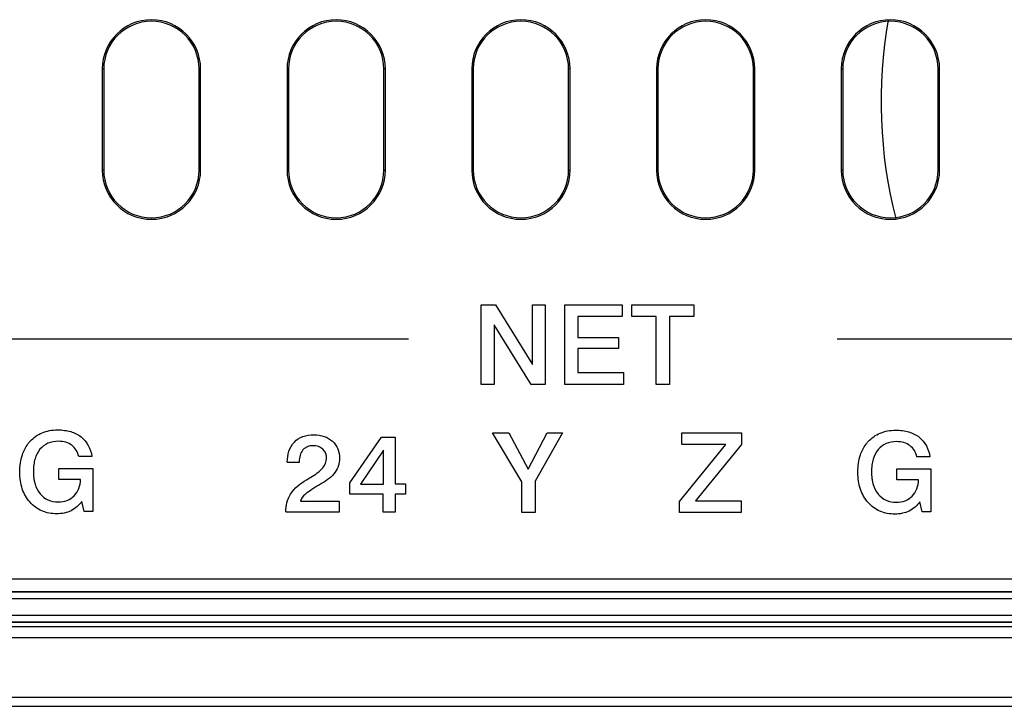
# Paper-space layout '170608_CRESCAD_1' of a CAD drawing. Header units: inches. Extents: x 0 to 17, y 0 to 11.
# Tile 5 of 139: x 6.69 to 7.431, y 6.04 to 6.556. Entities that reach past the tile are written whole.
import ezdxf

# ---------------------------------------------------------------- set-up
doc = ezdxf.new("R2010")
doc.units = ezdxf.units.IN
doc.header["$LTSCALE"] = 0.935
doc.header["$MEASUREMENT"] = 0
doc.layers.get('0').update_dxf_attribs({"linetype": 'CONTINUOUS'})

psp = doc.layouts.new('170608_CRESCAD_1')

# ---------------------------------------------------------------- linework, layer by layer
at = {"color": 7, "linetype": 'CONTINUOUS'}
for p, q in [((6.75261, 6.51928), (6.75372, 6.51928)), ((6.75261, 6.51928), (6.75261, 6.44328)), ((6.75372, 6.51928), (6.75372, 6.44328)), ((6.82661, 6.51928), (6.8255, 6.51928)), ((6.8255, 6.44328), (6.8255, 6.51928)), ((6.82661, 6.44328), (6.82661, 6.51928)), ((6.89161, 6.51928), (6.89272, 6.51928)), ((6.89161, 6.51928), (6.89161, 6.44328)), ((6.89272, 6.51928), (6.89272, 6.44328)), ((6.96561, 6.51928), (6.9645, 6.51928)), ((6.9645, 6.44328), (6.9645, 6.51928)), ((6.96561, 6.44328), (6.96561, 6.51928)), ((7.03061, 6.51928), (7.03172, 6.51928)), ((7.03061, 6.51928), (7.03061, 6.44328)), ((7.03172, 6.51928), (7.03172, 6.44328)), ((7.10461, 6.51928), (7.1035, 6.51928)), ((7.1035, 6.44328), (7.1035, 6.51928)), ((7.10461, 6.44328), (7.10461, 6.51928)), ((7.16961, 6.51928), (7.17072, 6.51928)), ((7.16961, 6.51928), (7.16961, 6.44328)), ((7.17072, 6.51928), (7.17072, 6.44328)), ((7.24361, 6.51928), (7.2425, 6.51928)), ((7.2425, 6.44328), (7.2425, 6.51928)), ((7.24361, 6.44328), (7.24361, 6.51928)), ((7.30861, 6.51928), (7.30972, 6.51928)), ((7.30861, 6.51928), (7.30861, 6.44328)), ((7.30972, 6.51928), (7.30972, 6.44328)), ((7.38261, 6.51928), (7.3815, 6.51928)), ((7.3815, 6.44328), (7.3815, 6.51928)), ((7.38261, 6.44328), (7.38261, 6.51928)), ((6.75372, 6.44328), (6.75261, 6.44328)), ((6.8255, 6.44328), (6.82661, 6.44328)), ((6.89272, 6.44328), (6.89161, 6.44328)), ((6.9645, 6.44328), (6.96561, 6.44328)), ((7.03172, 6.44328), (7.03061, 6.44328)), ((7.1035, 6.44328), (7.10461, 6.44328)), ((7.17072, 6.44328), (7.16961, 6.44328)), ((7.2425, 6.44328), (7.24361, 6.44328)), ((7.30972, 6.44328), (7.30861, 6.44328)), ((7.3815, 6.44328), (7.38261, 6.44328)), ((7.0378, 6.34195), (7.04837, 6.34195)), ((7.0378, 6.28201), (7.0378, 6.34195)), ((7.04837, 6.34195), (7.07629, 6.29711)), ((7.07629, 6.34195), (7.08593, 6.34195)), ((7.07629, 6.29711), (7.07629, 6.34195)), ((7.08593, 6.34195), (7.08593, 6.28201)), ((7.10072, 6.34195), (7.14368, 6.34195)), ((7.10072, 6.28201), (7.10072, 6.34195)), ((7.14368, 6.34195), (7.14368, 6.33316)), ((7.15093, 6.34195), (7.19776, 6.34195)), ((7.15093, 6.33316), (7.15093, 6.34195)), ((7.19776, 6.34195), (7.19776, 6.33316)), ((7.07543, 6.28201), (7.04736, 6.32686)), ((7.04736, 6.32686), (7.04736, 6.28201)), ((7.14368, 6.33316), (7.11052, 6.33316)), ((7.11052, 6.33316), (7.11052, 6.3175)), ((7.16944, 6.33316), (7.15093, 6.33316)), ((7.16944, 6.28201), (7.16944, 6.33316)), ((7.19776, 6.33316), (7.17937, 6.33316)), ((7.17937, 6.33316), (7.17937, 6.28201)), ((6.30206, 6.31637), (6.98308, 6.31637)), ((7.11052, 6.3175), (7.14112, 6.3175)), ((7.14112, 6.3175), (7.14112, 6.30911)), ((7.3056, 6.31637), (7.98228, 6.31637)), ((7.14112, 6.30911), (7.11052, 6.30911)), ((7.11052, 6.30911), (7.11052, 6.29101)), ((7.11052, 6.29101), (7.14478, 6.29101)), ((7.14478, 6.29101), (7.14478, 6.28201)), ((7.04736, 6.28201), (7.0378, 6.28201)), ((7.08593, 6.28201), (7.07543, 6.28201)), ((7.14478, 6.28201), (7.10072, 6.28201)), ((7.17937, 6.28201), (7.16944, 6.28201)), ((7.04613, 6.24564), (7.0585, 6.24564)), ((7.06822, 6.20894), (7.04613, 6.24564)), ((7.0585, 6.24564), (7.07315, 6.21838)), ((7.07315, 6.21838), (7.08731, 6.24564)), ((7.09882, 6.24564), (7.07823, 6.20939)), ((7.08731, 6.24564), (7.09882, 6.24564)), ((7.18856, 6.24564), (7.23356, 6.24564)), ((7.18856, 6.23698), (7.18856, 6.24564)), ((7.23356, 6.24564), (7.23356, 6.23686)), ((6.93893, 6.20813), (6.96261, 6.24255)), ((6.96261, 6.24255), (6.97311, 6.24255)), ((6.97311, 6.24255), (6.97311, 6.20727)), ((6.96412, 6.23271), (6.94687, 6.20719)), ((6.96412, 6.20719), (6.96412, 6.23271)), ((7.18689, 6.19405), (7.2218, 6.23698)), ((7.2218, 6.23698), (7.18856, 6.23698)), ((7.23356, 6.23686), (7.19906, 6.19454)), ((6.74478, 6.22801), (6.73489, 6.22801)), ((6.90083, 6.22331), (6.89184, 6.22331)), ((6.90083, 6.2242), (6.90083, 6.22331)), ((7.37535, 6.22777), (7.36547, 6.22777)), ((6.71988, 6.21878), (6.74547, 6.21878)), ((6.71988, 6.21052), (6.71988, 6.21878)), ((6.74547, 6.21878), (6.74547, 6.18643)), ((7.35045, 6.21853), (7.37605, 6.21853)), ((7.35045, 6.21027), (7.35045, 6.21853)), ((7.37605, 6.21853), (7.37605, 6.18618)), ((6.73627, 6.21052), (6.71988, 6.21052)), ((6.90624, 6.21045), (6.90958, 6.21244)), ((6.93893, 6.19954), (6.93893, 6.20813)), ((7.06822, 6.18571), (7.06822, 6.20894)), ((7.07823, 6.20939), (7.07823, 6.18571)), ((7.36685, 6.21027), (7.35045, 6.21027)), ((6.9176, 6.20752), (6.91597, 6.20658)), ((6.94687, 6.20719), (6.96412, 6.20719)), ((6.97311, 6.20727), (6.98068, 6.20727)), ((6.98068, 6.20727), (6.98068, 6.19954)), ((6.73888, 6.18643), (6.73721, 6.194)), ((6.90169, 6.19437), (6.9309, 6.19437)), ((6.9309, 6.19437), (6.9309, 6.18595)), ((6.96396, 6.19954), (6.93893, 6.19954)), ((6.96396, 6.18595), (6.96396, 6.19954)), ((6.98068, 6.19954), (6.97311, 6.19954)), ((6.97311, 6.19954), (6.97311, 6.18595)), ((7.18689, 6.18571), (7.18689, 6.19405)), ((7.19906, 6.19454), (7.23332, 6.19454)), ((7.23332, 6.19454), (7.23332, 6.18571)), ((7.36945, 6.18618), (7.36779, 6.19375)), ((6.74547, 6.18643), (6.73888, 6.18643)), ((6.9309, 6.18595), (6.89074, 6.18595)), ((6.97311, 6.18595), (6.96396, 6.18595)), ((7.37605, 6.18618), (7.36945, 6.18618)), ((7.07823, 6.18571), (7.06822, 6.18571)), ((7.23332, 6.18571), (7.18689, 6.18571)), ((6.21561, 6.13603), (10.14461, 6.13603)), ((7.77067, 6.12593), (6.20525, 6.12593)), ((7.77024, 6.12093), (6.20525, 6.12093)), ((6.20561, 6.12628), (7.77156, 6.12628)), ((6.17797, 6.10863), (7.77024, 6.10863)), ((6.18261, 6.10328), (7.77156, 6.10328)), ((6.18296, 6.10364), (7.77067, 6.10364)), ((6.1839, 6.10005), (7.80519, 6.10005)), ((6.17563, 6.09178), (10.18459, 6.09178)), ((10.18757, 6.04678), (6.17265, 6.04678)), ((6.16595, 6.04008), (10.19427, 6.04008))]:
    psp.add_line(p, q, dxfattribs=at)
for centre, radius, start, end in [((6.78961, 6.51928), 0.037, 0, 180), ((6.92861, 6.51928), 0.037, 0, 180), ((7.06761, 6.51928), 0.037, 0, 180), ((7.20661, 6.51928), 0.037, 0, 180), ((7.34561, 6.51928), 0.037, 0, 180), ((7.69289, 6.49475), 0.35433, 169.99006, 194.38025), ((6.78961, 6.51928), 0.03589, 0, 180), ((6.92861, 6.51928), 0.03589, 0, 180), ((7.06761, 6.51928), 0.03589, 0, 180), ((7.20661, 6.51928), 0.03589, 0, 180), ((7.34561, 6.51928), 0.03589, 0, 180), ((6.78961, 6.44328), 0.037, 180, 360), ((6.78961, 6.44328), 0.03589, 180, 360), ((6.92861, 6.44328), 0.037, 180, 360), ((6.92861, 6.44328), 0.03589, 180, 360), ((7.06761, 6.44328), 0.037, 180, 360), ((7.06761, 6.44328), 0.03589, 180, 360), ((7.20661, 6.44328), 0.037, 180, 360), ((7.20661, 6.44328), 0.03589, 180, 360), ((7.34561, 6.44328), 0.037, 180, 360), ((7.34561, 6.44328), 0.03589, 180, 360)]:
    psp.add_arc(centre, radius, start, end, dxfattribs=at)
for points, knots in [([(6.69666, 6.23731), (6.69718, 6.23801), (6.7001, 6.24158), (6.70556, 6.24548), (6.71301, 6.2476), (6.71872, 6.24804), (6.7241, 6.24772), (6.73021, 6.24646), (6.73955, 6.24207), (6.74401, 6.23354), (6.74478, 6.22801)], [0, 0, 0, 0, 0.042263, 0.224531, 0.318622, 0.419988, 0.504688, 0.582653, 0.725815, 1, 1, 1, 1]), ([(7.32724, 6.23707), (7.32775, 6.23777), (7.33067, 6.24133), (7.33614, 6.24524), (7.34359, 6.24735), (7.3493, 6.24779), (7.35468, 6.24747), (7.36079, 6.24622), (7.37013, 6.24182), (7.37459, 6.23329), (7.37535, 6.22777)], [0, 0, 0, 0, 0.042263, 0.224531, 0.318622, 0.419988, 0.504688, 0.582653, 0.725815, 1, 1, 1, 1]), ([(6.73489, 6.22801), (6.73421, 6.2312), (6.73141, 6.23595), (6.72513, 6.23891), (6.71887, 6.23963), (6.71169, 6.23853), (6.70513, 6.23359), (6.70212, 6.22736), (6.70097, 6.22153), (6.7007, 6.2166), (6.70094, 6.2123), (6.70138, 6.20975), (6.70158, 6.20886)], [0, 0, 0, 0, 0.158914, 0.240897, 0.331351, 0.463333, 0.58453, 0.71589, 0.790552, 0.873694, 0.95554, 1, 1, 1, 1]), ([(6.89184, 6.22371), (6.89184, 6.22904), (6.89417, 6.23769), (6.90358, 6.24353), (6.91163, 6.24457), (6.91955, 6.24358), (6.92607, 6.23979), (6.93036, 6.2338), (6.93112, 6.22898), (6.93111, 6.22652)], [0, 0, 0, 0, 0.260767, 0.383456, 0.521886, 0.651206, 0.767777, 0.880556, 1, 1, 1, 1]), ([(7.36547, 6.22777), (7.36478, 6.23096), (7.36199, 6.2357), (7.35571, 6.23866), (7.34945, 6.23938), (7.34227, 6.23829), (7.3357, 6.23335), (7.33269, 6.22712), (7.33154, 6.22128), (7.33127, 6.21636), (7.33151, 6.21206), (7.33196, 6.2095), (7.33216, 6.20861)], [0, 0, 0, 0, 0.158914, 0.240897, 0.331351, 0.463333, 0.58453, 0.71589, 0.790552, 0.873694, 0.95554, 1, 1, 1, 1]), ([(6.73721, 6.194), (6.73511, 6.19115), (6.73088, 6.1875), (6.72397, 6.18518), (6.71647, 6.1845), (6.70691, 6.18612), (6.69752, 6.19316), (6.69267, 6.20176), (6.69082, 6.20976), (6.69039, 6.21637), (6.69082, 6.22301), (6.69248, 6.23024), (6.69485, 6.23488), (6.69666, 6.23731)], [0, 0, 0, 0, 0.116671, 0.175642, 0.238462, 0.364471, 0.485708, 0.61337, 0.681758, 0.755936, 0.831416, 0.900585, 1, 1, 1, 1]), ([(6.90574, 6.23464), (6.90496, 6.23416), (6.90184, 6.23159), (6.90083, 6.22724), (6.90083, 6.2242)], [0, 0, 0, 0, 0.229606, 1, 1, 1, 1]), ([(6.90958, 6.21244), (6.91283, 6.21434), (6.91823, 6.21781), (6.92258, 6.22626), (6.91988, 6.23293), (6.91538, 6.23566), (6.91123, 6.23625), (6.90788, 6.23575), (6.90614, 6.23487), (6.90574, 6.23464)], [0, 0, 0, 0, 0.281378, 0.471838, 0.658031, 0.752857, 0.855464, 0.966068, 1, 1, 1, 1]), ([(7.36779, 6.19375), (7.36569, 6.19091), (7.36146, 6.18726), (7.35455, 6.18494), (7.34704, 6.18425), (7.33748, 6.18587), (7.32809, 6.19291), (7.32324, 6.20151), (7.3214, 6.20952), (7.32097, 6.21613), (7.3214, 6.22276), (7.32306, 6.23), (7.32543, 6.23464), (7.32724, 6.23707)], [0, 0, 0, 0, 0.116671, 0.175642, 0.238462, 0.364471, 0.485708, 0.61337, 0.681758, 0.755936, 0.831416, 0.900585, 1, 1, 1, 1]), ([(6.93111, 6.22652), (6.9311, 6.22465), (6.93062, 6.22099), (6.92685, 6.21359), (6.92147, 6.20979), (6.9176, 6.20752)], [0, 0, 0, 0, 0.227359, 0.448881, 1, 1, 1, 1]), ([(6.70158, 6.20886), (6.70171, 6.20826), (6.70255, 6.20504), (6.70518, 6.19966), (6.71159, 6.19461), (6.7191, 6.19337), (6.72614, 6.19439), (6.73374, 6.19923), (6.73611, 6.20614), (6.73627, 6.21052)], [0, 0, 0, 0, 0.035394, 0.193487, 0.338679, 0.491951, 0.623226, 0.745025, 1, 1, 1, 1]), ([(6.89074, 6.1862), (6.89074, 6.19084), (6.8931, 6.20135), (6.90167, 6.20763), (6.90624, 6.21045)], [0, 0, 0, 0, 0.464058, 1, 1, 1, 1]), ([(7.33216, 6.20861), (7.33229, 6.20802), (7.33313, 6.20479), (7.33575, 6.19942), (7.34216, 6.19437), (7.34967, 6.19313), (7.35671, 6.19414), (7.36432, 6.19899), (7.36669, 6.20589), (7.36685, 6.21027)], [0, 0, 0, 0, 0.035394, 0.193487, 0.338679, 0.491951, 0.623226, 0.745025, 1, 1, 1, 1]), ([(6.91597, 6.20658), (6.91405, 6.20547), (6.90889, 6.20216), (6.90298, 6.19825), (6.90169, 6.19437)], [0, 0, 0, 0, 0.351318, 1, 1, 1, 1])]:
    psp.add_open_spline(points, degree=3, knots=knots, dxfattribs=at)

doc.saveas('drawing.dxf')
